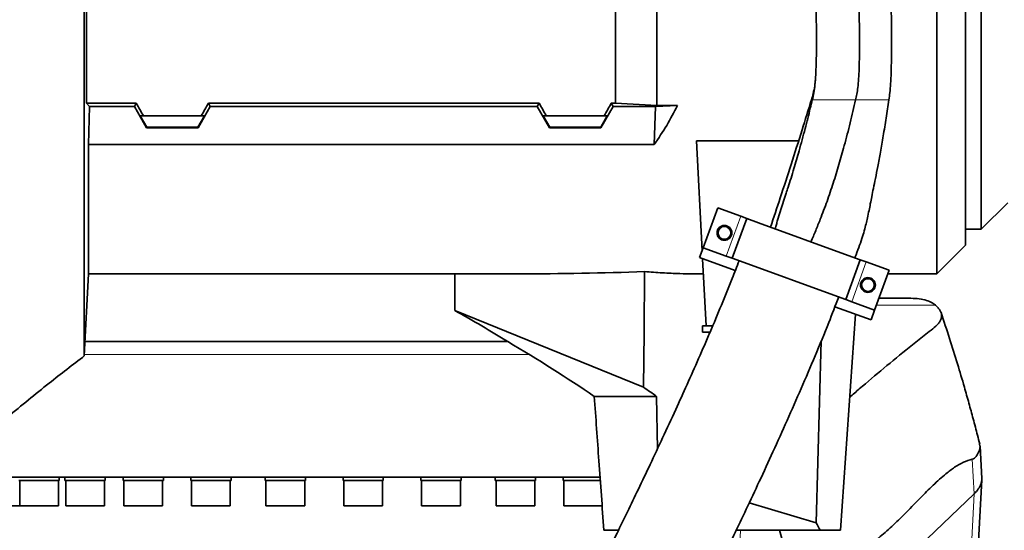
# Model space of a CAD drawing. Header units: millimetres. Extents: x 0 to 11920, y 0 to 8400.
# Tile 36 of 47: x 8854 to 9319, y 4627 to 4867. Entities that reach past the tile are written whole.
import ezdxf

# ---------------------------------------------------------------- set-up
doc = ezdxf.new("R2010")
doc.units = ezdxf.units.MM
doc.header["$LTSCALE"] = 20
doc.layers.add('THICK_LINE', color=7, linetype='Continuous')
doc.styles.add('SLDTEXTSTYLE0', font='TXT', dxfattribs={"width": 0.605})
doc.dimstyles.new('SLDDIMSTYLE0', dxfattribs={"dimtxt": 70, "dimasz": 70, "dimexe": 0, "dimexo": 0.0625, "dimgap": 17.5, "dimtad": 1, "dimdec": 4, "dimlfac": 20, "dimzin": 12, "dimdsep": 46, "dimtxsty": 'SLDTEXTSTYLE0', "dimsah": 1, "dimcen": 0.09, "dimadec": 1, "dimazin": 3, "dimtfac": 1, "dimtofl": 0, "dimtmove": 0, "dimatfit": 3, "dimfxl": 1, "dimfrac": 2, "dimtolj": 1, "dimtzin": 12, "dimarcsym": 0})

# ---------------------------------------------------------------- blocks, each defined once
blk = doc.blocks.new('_D')
at = {"layer": 'THICK_LINE'}
for p, q in [((10790.83, 4875.03), (11665.94, 4875.03)), ((5806.54, 4370.76), (5712.48, 4354.17))]:
    blk.add_line(p, q, dxfattribs=at)
blk.add_arc((8666.42, 4875.03), 2969.52, 190, 0, dxfattribs=at)
for points in [[(11635.94, 4875.03), (11625.12, 4805.15), (11645.11, 4804.92)], [(5742.02, 4359.38), (5745.16, 4288.74), (5764.82, 4292.44)]]:
    blk.add_solid(points, dxfattribs=at)
at = {"layer": 'THICK_LINE', "insert": (8818.29, 1998.04), "char_height": 70, "attachment_point": 1, "rotation": 5, "style": 'SLDTEXTSTYLE0'}
blk.add_mtext('170°', dxfattribs=at)

msp = doc.modelspace()

# ---------------------------------------------------------------- linework, layer by layer
at = {"color": 7, "linetype": 'Continuous', "lineweight": 35}
for p, q in [((9300.4239933, 4761.0304045), (9300.4239933, 4984.7162717)), ((9307.9239933, 4978.0993741), (9307.9239933, 4768.5304045)), ((8885.9020416, 4875.0304045), (8885.9020416, 4828.0455499)), ((9135.4239933, 4828.0455499), (9135.4239933, 4875.0304045)), ((9154.9239933, 4826.934057), (9154.9239933, 4875.0304045)), ((9286.9239933, 4747.5304045), (9286.9239933, 4875.0304045)), ((8887.331174, 4826.4815404), (8885.9020416, 4828.0455499)), ((8909.4327376, 4828.0455499), (8885.9020416, 4828.0455499)), ((8886.9239933, 4808.5909166), (8887.331174, 4826.4815404)), ((8887.331174, 4826.4815404), (8908.5297562, 4826.4815404)), ((8908.5297562, 4826.4815404), (8909.4327376, 4828.0455499)), ((8914.2926733, 4816.4632056), (8908.5297562, 4826.4815404)), ((8938.5553133, 4816.4632056), (8944.3182304, 4826.4815404)), ((8943.4152491, 4828.0455499), (9099.4327376, 4828.0455499)), ((8944.3182304, 4826.4815404), (8943.4152491, 4828.0455499)), ((9098.5297562, 4826.4815404), (8944.3182304, 4826.4815404)), ((9098.5297562, 4826.4815404), (9099.4327376, 4828.0455499)), ((9104.2926733, 4816.4632056), (9098.5297562, 4826.4815404)), ((9128.5553133, 4816.4632056), (9134.3182304, 4826.4815404)), ((9133.4152491, 4828.0455499), (9135.4239933, 4828.0455499)), ((9134.3182304, 4826.4815404), (9133.4152491, 4828.0455499)), ((9154.3595343, 4826.4815404), (9134.3182304, 4826.4815404)), ((9154.9239933, 4826.934057), (9135.4239933, 4828.0455499)), ((9153.6149811, 4808.5909166), (9154.3595343, 4826.4815404)), ((9164.6497688, 4826.934057), (9154.3595343, 4826.4815404)), ((9154.9239933, 4826.934057), (9164.6497688, 4826.934057)), ((8912.7739081, 4822.0304045), (8911.3146974, 4822.0304045)), ((8911.3146974, 4822.0304045), (8914.4107972, 4816.6678022)), ((8912.7739081, 4822.0304045), (8940.0740785, 4822.0304045)), ((8941.5332893, 4822.0304045), (8938.4371894, 4816.6678022)), ((8940.0740785, 4822.0304045), (8941.5332893, 4822.0304045)), ((9102.7739081, 4822.0304045), (9101.3146974, 4822.0304045)), ((9101.3146974, 4822.0304045), (9104.4107972, 4816.6678022)), ((9102.7739081, 4822.0304045), (9130.0740785, 4822.0304045)), ((9131.5332893, 4822.0304045), (9128.4371894, 4816.6678022)), ((9130.0740785, 4822.0304045), (9131.5332893, 4822.0304045)), ((8914.4107972, 4816.6678022), (8914.2926733, 4816.4632056)), ((8938.5553133, 4816.4632056), (8914.2926733, 4816.4632056)), ((8938.4371894, 4816.6678022), (8914.4107972, 4816.6678022)), ((8938.5553133, 4816.4632056), (8938.4371894, 4816.6678022)), ((9104.2926733, 4816.4632056), (9104.4107972, 4816.6678022)), ((9128.5553133, 4816.4632056), (9104.2926733, 4816.4632056)), ((9128.4371894, 4816.6678022), (9104.4107972, 4816.6678022)), ((9128.5553133, 4816.4632056), (9128.4371894, 4816.6678022)), ((8886.9239933, 4808.5909166), (8886.9239933, 4747.5304045)), ((9153.6149811, 4808.5909166), (8886.9239933, 4808.5909166)), ((9221.802131, 4810.3288425), (9173.5606333, 4810.3288425)), ((9173.5606333, 4810.3288425), (9176.2829303, 4758.3843197)), ((9176.8205286, 4759.8613589), (9183.6609315, 4778.6552113)), ((9194.4673967, 4774.7219797), (9183.6609315, 4778.6552113)), ((9307.9239933, 4768.5304045), (9320.4239933, 4781.0304045)), ((9190.4460717, 4754.9020668), (9197.2864745, 4773.6959193)), ((9197.2864745, 4773.6959193), (9194.4673967, 4774.7219797)), ((9202.9246302, 4771.6437984), (9197.2864745, 4773.6959193)), ((9245.2107982, 4756.252892), (9202.9246302, 4771.6437984)), ((9300.4239933, 4768.5304045), (9307.9239933, 4768.5304045)), ((9176.8205286, 4759.8613589), (9175.1104279, 4755.1628958)), ((9187.6269938, 4755.9281273), (9176.8205286, 4759.8613589)), ((9286.9239933, 4747.5304045), (9300.4239933, 4761.0304045)), ((9175.1104279, 4755.1628958), (9191.9063301, 4749.0496874)), ((9190.4460717, 4754.9020668), (9187.6269938, 4755.9281273)), ((9245.2107982, 4756.252892), (9250.8489539, 4754.2007711)), ((9176.4778413, 4754.6651981), (9178.1357505, 4723.0304045)), ((9196.0842274, 4752.849946), (9190.4460717, 4754.9020668)), ((9238.3703953, 4737.4590395), (9196.0842274, 4752.849946)), ((9244.008551, 4735.4069187), (9250.8489539, 4754.2007711)), ((9253.6680318, 4753.1747107), (9250.8489539, 4754.2007711)), ((9264.4744969, 4749.241479), (9253.6680318, 4753.1747107)), ((8884.8931993, 4708.7805454), (8886.9239933, 4747.5304045)), ((8886.9239933, 4747.5304045), (9089.5834435, 4747.5304045)), ((9059.6517115, 4747.5304045), (9059.6718232, 4730.2581786)), ((9172.4093554, 4747.5304045), (9176.8517599, 4747.5304045)), ((9257.634094, 4730.4476266), (9264.4744969, 4749.241479)), ((9263.8517167, 4747.5304045), (9286.9239933, 4747.5304045)), ((9238.3703953, 4737.4590395), (9244.008551, 4735.4069187)), ((9238.8778457, 4731.9534538), (9255.9239933, 4725.7491635)), ((9246.8276289, 4734.3808582), (9244.008551, 4735.4069187)), ((9257.634094, 4730.4476266), (9246.8276289, 4734.3808582)), ((9259.666059, 4736.0304045), (9273.6222368, 4736.0304045)), ((9148.690221, 4694.005912), (9059.6718232, 4730.2581786)), ((9241.486, 4626.5304045), (9248.5526552, 4728.4321111)), ((9255.9239933, 4725.7491635), (9257.634094, 4730.4476266)), ((9176.4239933, 4723.0304045), (9176.4239933, 4720.0304045)), ((9178.1357505, 4723.0304045), (9176.4239933, 4723.0304045)), ((9178.1357505, 4723.0304045), (9181.2752948, 4723.0304045)), ((9180.0130674, 4720.0304045), (9176.4239933, 4720.0304045)), ((9179.6384287, 4720.0304045), (9179.5802947, 4719.031181)), ((9084.6873066, 4715.5304045), (8885.2469444, 4715.5304045)), ((9232.496791, 4715.983966), (9230.0238006, 4630.1245469)), ((9125.4110214, 4689.7207037), (9154.8166506, 4689.7207037)), ((9155.1919449, 4664.8836458), (9154.8166506, 4689.7207037)), ((9308.1457435, 4650.9406899), (9307.3373592, 4666.2512425)), ((9128.2425656, 4651.5304045), (8829.9239933, 4651.5304045)), ((8873.0705096, 4650.0304045), (8854.0705096, 4650.0304045)), ((8854.4355096, 4650.0304045), (8854.4355096, 4638.0304045)), ((8872.7055096, 4638.0304045), (8872.7055096, 4650.0304045)), ((8873.0705096, 4650.0304045), (8873.0705096, 4651.5304045)), ((8875.7589316, 4651.5304045), (8875.7589316, 4650.0304045)), ((8894.7589316, 4650.0304045), (8875.7589316, 4650.0304045)), ((8876.1239316, 4650.0304045), (8876.1239316, 4638.0304045)), ((8894.3939316, 4638.0304045), (8894.3939316, 4650.0304045)), ((8894.7589316, 4650.0304045), (8894.7589316, 4651.5304045)), ((8903.1798963, 4651.5304045), (8903.1798963, 4650.0304045)), ((8922.1798963, 4650.0304045), (8903.1798963, 4650.0304045)), ((8903.5448963, 4650.0304045), (8903.5448963, 4638.0304045)), ((8921.8148963, 4638.0304045), (8921.8148963, 4650.0304045)), ((8922.1798963, 4650.0304045), (8922.1798963, 4651.5304045)), ((8935.1349758, 4651.5304045), (8935.1349758, 4650.0304045)), ((8954.1349758, 4650.0304045), (8935.1349758, 4650.0304045)), ((8935.4999758, 4650.0304045), (8935.4999758, 4638.0304045)), ((8953.7699758, 4638.0304045), (8953.7699758, 4650.0304045)), ((8954.1349758, 4650.0304045), (8954.1349758, 4651.5304045)), ((8970.2275799, 4651.5304045), (8970.2275799, 4650.0304045)), ((8989.2275799, 4650.0304045), (8970.2275799, 4650.0304045)), ((8970.5925799, 4650.0304045), (8970.5925799, 4638.0304045)), ((8988.8625799, 4638.0304045), (8988.8625799, 4650.0304045)), ((8989.2275799, 4650.0304045), (8989.2275799, 4651.5304045)), ((9006.9239933, 4651.5304045), (9006.9239933, 4650.0304045)), ((9025.9239933, 4650.0304045), (9006.9239933, 4650.0304045)), ((9007.2889933, 4650.0304045), (9007.2889933, 4638.0304045)), ((9025.5589933, 4638.0304045), (9025.5589933, 4650.0304045)), ((9025.9239933, 4650.0304045), (9025.9239933, 4651.5304045)), ((9043.6204067, 4651.5304045), (9043.6204067, 4650.0304045)), ((9062.6204067, 4650.0304045), (9043.6204067, 4650.0304045)), ((9043.9854067, 4650.0304045), (9043.9854067, 4638.0304045)), ((9062.2554067, 4638.0304045), (9062.2554067, 4650.0304045)), ((9062.6204067, 4650.0304045), (9062.6204067, 4651.5304045)), ((9078.7130108, 4651.5304045), (9078.7130108, 4650.0304045)), ((9097.7130108, 4650.0304045), (9078.7130108, 4650.0304045)), ((9079.0780108, 4650.0304045), (9079.0780108, 4638.0304045)), ((9097.3480108, 4638.0304045), (9097.3480108, 4650.0304045)), ((9097.7130108, 4650.0304045), (9097.7130108, 4651.5304045)), ((9110.6680903, 4651.5304045), (9110.6680903, 4650.0304045)), ((9128.3219066, 4650.0304045), (9110.6680903, 4650.0304045)), ((9111.0330903, 4650.0304045), (9111.0330903, 4638.0304045)), ((9303.6806348, 4566.0033295), (9308.1327991, 4650.3271707)), ((9271.4239933, 4612.0135309), (9304.5269278, 4643.7175798)), ((9198.4815204, 4639.44117), (9230.0238006, 4630.1245469)), ((8847.8873461, 4638.0304045), (8854.4355096, 4638.0304045)), ((8854.4355096, 4638.0304045), (8864.8041701, 4638.0304045)), ((8864.8041701, 4638.0304045), (8872.7055096, 4638.0304045)), ((8876.1239316, 4638.0304045), (8888.347508, 4638.0304045)), ((8888.347508, 4638.0304045), (8894.3939316, 4638.0304045)), ((8903.5448963, 4638.0304045), (8917.4884029, 4638.0304045)), ((8917.4884029, 4638.0304045), (8921.8148963, 4638.0304045)), ((8935.4999758, 4638.0304045), (8950.9532578, 4638.0304045)), ((8950.9532578, 4638.0304045), (8953.7699758, 4638.0304045)), ((8970.5925799, 4638.0304045), (8987.279498, 4638.0304045)), ((8987.279498, 4638.0304045), (8988.8625799, 4638.0304045)), ((9007.2889933, 4638.0304045), (9024.8794925, 4638.0304045)), ((9024.8794925, 4638.0304045), (9025.5589933, 4638.0304045)), ((9043.9854067, 4638.0304045), (9062.1099411, 4638.0304045)), ((9062.1099411, 4638.0304045), (9062.2554067, 4638.0304045)), ((9079.0780108, 4638.0304045), (9097.3480108, 4638.0304045)), ((9111.0330903, 4638.0304045), (9129.3030903, 4638.0304045)), ((9136.8061863, 4626.5304045), (9129.9458207, 4626.5304045)), ((9232.0247721, 4626.5304045), (9192.3524752, 4626.5304045)), ((9215.6714622, 4616.5304045), (9212.7957005, 4626.5304045)), ((9241.486, 4626.5304045), (9232.0247721, 4626.5304045))]:
    msp.add_line(p, q, dxfattribs=at)
at = {"color": 8, "linetype": 'Continuous', "lineweight": 18}
for p, q in [((9187.6269938, 4755.9281273), (9194.4673967, 4774.7219797)), ((9246.8276289, 4734.3808582), (9253.6680318, 4753.1747107)), ((9286.3085477, 4732.7725393), (9258.4802931, 4732.7725393)), ((8884.9324977, 4709.5304045), (9094.6645321, 4709.5304045)), ((9304.5269278, 4643.7175798), (9303.6722863, 4660.0471575)), ((9300.1784963, 4560.7661508), (9304.5269278, 4643.7175798)), ((9194.303901, 4626.5304045), (9193.9666836, 4616.5304045))]:
    msp.add_line(p, q, dxfattribs=at)
at = {"color": 7, "linetype": 'Continuous', "lineweight": 35, "flags": 128}
msp.add_lwpolyline([(9148.690221, 4694.005912), (9148.9044279, 4720.0494132), (9149.1368907, 4748.5684737)], dxfattribs=at)
at = {"color": 7, "linetype": 'Continuous', "lineweight": 35}
for centre, radius in [((9186.8185784, 4766.8641441), 3.5), ((9186.8185784, 4766.8641441), 3), ((9254.4764471, 4742.2386938), 3.5), ((9254.4764471, 4742.2386938), 3)]:
    msp.add_circle(centre, radius, dxfattribs=at)
for centre, major_axis, ratio, start_param, end_param in [((8873.8769052, 4875.0304045), (-85.07475, 146.9493494), 0.0453552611, 4.317285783, 4.3608035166), ((8978.9710814, 4875.0304045), (85.07475, 146.9493494), 0.0453552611, 1.9223817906, 1.9658995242), ((9063.8769052, 4875.0304045), (-85.07475, 146.9493494), 0.0453552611, 4.317285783, 4.3608035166), ((9168.9710814, 4875.0304045), (85.07475, 146.9493494), 0.0453552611, 1.9223817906, 1.9658995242), ((9023.9269749, 4875.0304045), (151.9485831, 0), 0.8390996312, 5.7350530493, 5.896385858), ((9064.0980596, 4875.0304045), (469.9651323, -7.4613932), 0.2708317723, 4.7709431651, 4.8986364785), ((9011.4919225, 4694.918039), (192.2484273, -101.2051098), 0.249052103, 1.314063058, 1.4500438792), ((9021.4201028, 4688.0987845), (194.7446051, -102.5191698), 0.249052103, 1.1432029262, 1.3731971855), ((9010.0413137, 4695.9144019), (248.7920697, -130.971312), 0.249052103, 1.08614054, 1.1157290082), ((9012.2432286, 4612.788201), (228.9755298, -143.601169), 0.6338150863, 0.8474697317, 0.865125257)]:
    msp.add_ellipse(centre, major_axis=major_axis, ratio=ratio, start_param=start_param, end_param=end_param, dxfattribs=at)
for points, knots in [([(9231.7139862, 4915.0275772), (9231.4042964, 4913.4855882), (9230.7369168, 4910.1626123), (9230.2917191, 4904.7919112), (9230.0625288, 4899.2853418), (9229.9754896, 4894.1008694), (9229.9534336, 4889.584786), (9229.96132, 4885.7890439), (9229.9798269, 4882.6626912), (9230.0031685, 4879.7910876), (9230.0332193, 4876.6853582), (9230.0728971, 4872.9715828), (9230.1192115, 4868.6471937), (9230.1649148, 4863.6681986), (9230.1953189, 4857.9854261), (9230.1805537, 4852.174226), (9230.0872686, 4846.5622298), (9229.9000062, 4841.5662904), (9229.5662718, 4837.028158), (9229.0459387, 4833.0752838), (9228.498891, 4830.6986106), (9228.2443429, 4829.5927151)], [0, 0, 0, 0, 0.0557429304, 0.120125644, 0.1880373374, 0.2486343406, 0.3014224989, 0.345984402, 0.381383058, 0.4107658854, 0.446417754, 0.4900089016, 0.5406615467, 0.5976719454, 0.6641515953, 0.7394194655, 0.8009105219, 0.8604369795, 0.9142400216, 0.9600948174, 1, 1, 1, 1]), ([(9248.6584327, 4829.5927151), (9248.853011, 4830.4796408), (9249.2774797, 4832.4144522), (9249.7635887, 4835.7072107), (9250.1224367, 4839.7773768), (9250.3545384, 4844.7702507), (9250.4706732, 4850.6827621), (9250.4889174, 4857.3917401), (9250.4366212, 4864.6826445), (9250.3471945, 4872.2801391), (9250.2571397, 4879.8784535), (9250.2024777, 4887.1718395), (9250.2153383, 4893.8850009), (9250.3205786, 4899.8034892), (9250.5337524, 4904.8040761), (9250.8591588, 4908.8839651), (9251.2956972, 4912.1881939), (9251.6563215, 4914.135066), (9251.8216437, 4915.0275772)], [0, 0, 0, 0, 0.0318059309, 0.0693840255, 0.1164969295, 0.1748590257, 0.2443946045, 0.3235790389, 0.4098012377, 0.4997273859, 0.5896630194, 0.6759139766, 0.7551471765, 0.824752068, 0.8832029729, 0.9304188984, 0.9681017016, 1, 1, 1, 1]), ([(9264.3797791, 4829.5927151), (9264.5369358, 4830.7144749), (9264.8862362, 4833.2077259), (9265.2217159, 4837.4985441), (9265.4400266, 4842.8123407), (9265.5512655, 4849.1903623), (9265.579991, 4856.4293056), (9265.5513373, 4864.1975367), (9265.4941312, 4872.1168269), (9265.4353793, 4879.8240328), (9265.3980687, 4887.0117875), (9265.3992023, 4893.4533228), (9265.4490412, 4899.0142274), (9265.5509949, 4903.6541196), (9265.7026572, 4907.4204429), (9265.8961917, 4910.4367914), (9266.1212468, 4912.8868562), (9266.2839454, 4914.3510373), (9266.359122, 4915.0275772)], [0, 0, 0, 0, 0.0399655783, 0.0888284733, 0.1509742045, 0.2264152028, 0.3124001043, 0.4047306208, 0.4987508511, 0.5900521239, 0.6749433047, 0.7507310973, 0.815849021, 0.8698683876, 0.9134192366, 0.9480430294, 0.9759927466, 1, 1, 1, 1]), ([(8884.8931993, 4708.7805454), (8884.8931815, 4708.8900288), (8884.8931458, 4709.1097569), (8884.8932397, 4710.9089034), (8884.8931786, 4713.3233578), (8884.8931626, 4715.8795287), (8884.8932104, 4718.7821924), (8884.8932207, 4723.0713835), (8884.8931388, 4729.2816118), (8884.8932199, 4735.3749569), (8884.8932112, 4740.8052522), (8884.8931644, 4746.4851433), (8884.8931849, 4754.104952), (8884.8932351, 4764.1072375), (8884.8931503, 4773.1815133), (8884.8931855, 4780.8852215), (8884.8932253, 4788.7057382), (8884.8931813, 4798.7912827), (8884.8931637, 4811.4408279), (8884.893231, 4822.4620391), (8884.8931987, 4831.5559955), (8884.8931602, 4839.1307113), (8884.8931842, 4847.4568134), (8884.8932204, 4856.5567368), (8884.8931946, 4865.7602374), (8884.8931723, 4871.937155), (8884.8931612, 4875.0304045)], [0, 0, 0, 0, 0.0527172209, 0.1058009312, 0.1600380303, 0.1873370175, 0.2146865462, 0.2674035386, 0.3204855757, 0.3747211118, 0.4020190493, 0.4293671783, 0.4821277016, 0.5352553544, 0.5895395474, 0.6168628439, 0.6442366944, 0.6969575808, 0.7500441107, 0.8042843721, 0.8315845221, 0.8589349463, 0.8939310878, 0.9290336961, 0.9644618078, 1, 1, 1, 1]), ([(9229.6502974, 4838.7003999), (9229.566483, 4837.8655824), (9229.3612545, 4835.821444), (9228.7656271, 4832.7679868), (9228.1174238, 4830.598018), (9227.8171242, 4829.5927151)], [0, 0, 0, 0, 0.2703437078, 0.6619649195, 1, 1, 1, 1]), ([(9227.8072276, 4829.6072422), (9226.3514291, 4824.8745797), (9223.2231397, 4814.7048079), (9218.3118117, 4799.2891728), (9213.3583956, 4784.0175625), (9210.0844146, 4774.1785228), (9208.5584333, 4769.5926101)], [0, 0, 0, 0, 0.2351469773, 0.5052950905, 0.7694212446, 1, 1, 1, 1]), ([(9228.2258849, 4829.6074048), (9227.9149684, 4828.286354), (9226.8471012, 4823.7491008), (9224.7863435, 4815.7038171), (9222.2058266, 4806.1879305), (9219.5073183, 4796.9643504), (9217.4713556, 4790.2918002), (9216.2020639, 4786.4866075), (9215.8925769, 4785.5588006)], [0, 0, 0, 0, 0.0883578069, 0.3034718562, 0.5398759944, 0.7311886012, 0.9344566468, 1, 1, 1, 1]), ([(9227.6129754, 4762.6579756), (9228.3619737, 4764.4042113), (9229.8609025, 4767.8988561), (9231.8319374, 4772.8502203), (9233.6062304, 4777.4622318), (9235.1877473, 4781.7244031), (9236.6996811, 4786.0254854), (9238.1267587, 4790.3652065), (9239.4844043, 4794.7347259), (9240.8016536, 4799.1345275), (9242.0803537, 4803.5558944), (9243.4003583, 4808.2997235), (9244.747784, 4813.3661521), (9246.1140326, 4818.7573281), (9247.4255519, 4824.1654663), (9248.2474254, 4827.7834251), (9248.6584327, 4829.5927151)], [0, 0, 0, 0, 0.0825563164, 0.1652153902, 0.2298470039, 0.2945536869, 0.3593756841, 0.4242218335, 0.4893524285, 0.5545054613, 0.6197443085, 0.6850109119, 0.763701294, 0.8424126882, 0.921192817, 1, 1, 1, 1]), ([(9248.3006079, 4755.1283046), (9248.3197871, 4755.1715933), (9249.0172537, 4756.7458131), (9250.1355854, 4759.7626253), (9251.5915996, 4763.9724284), (9252.7012126, 4767.6971163), (9253.5579924, 4770.9493419), (9254.3099671, 4774.1549971), (9254.9689692, 4777.3255035), (9255.6142054, 4780.6665112), (9256.2975427, 4784.1319874), (9257.1062994, 4788.0610681), (9258.096576, 4792.7690274), (9259.2308053, 4798.4774618), (9260.4341724, 4805.1732788), (9261.7342997, 4812.8166079), (9263.0945461, 4821.0500657), (9263.9459319, 4826.7229445), (9264.3741141, 4829.5759703)], [0, 0, 0, 0, 0.0018935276, 0.0688593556, 0.1270834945, 0.1778018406, 0.221756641, 0.2593243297, 0.3071870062, 0.3490233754, 0.3929894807, 0.4457572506, 0.5083501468, 0.5831877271, 0.6731808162, 0.7752951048, 0.8869905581, 1, 1, 1, 1]), ([(9215.9118787, 4785.5525092), (9215.8192812, 4785.2698283), (9215.29595, 4783.6722064), (9214.3368356, 4780.7629536), (9213.0614056, 4776.8092976), (9212.0492868, 4773.4898565), (9211.3037617, 4770.8054279), (9210.9900656, 4769.4458481), (9210.8330579, 4768.7653661)], [0, 0, 0, 0, 0.0509213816, 0.2877913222, 0.5246764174, 0.7618992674, 0.8808284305, 1, 1, 1, 1]), ([(9193.7123237, 4753.7154345), (9192.6393606, 4750.9197632), (9189.9323255, 4743.8664177), (9185.3442264, 4732.6461882), (9180.0465596, 4720.0430588), (9174.6396758, 4707.5741651), (9169.2252521, 4695.3788591), (9163.5733485, 4682.907142), (9157.7682299, 4670.335283), (9151.8941283, 4657.8293791), (9146.342876, 4646.1801784), (9141.1365639, 4635.3903925), (9136.3179515, 4625.5127981), (9131.9196279, 4616.5829103), (9127.9566668, 4608.6036512), (9124.3720774, 4601.438563), (9120.8165639, 4594.377784), (9117.3357875, 4587.5116893), (9114.0028978, 4580.9812825), (9111.1827407, 4575.4872121), (9108.6622715, 4570.6004337), (9106.2247688, 4565.8954227), (9103.6137859, 4560.8793356), (9100.7257462, 4555.359453), (9097.4655377, 4549.1647864), (9093.7700884, 4542.1914307), (9089.6632511, 4534.5038438), (9085.2226627, 4526.2687402), (9080.6581484, 4517.8942314), (9076.1818425, 4509.7779828), (9071.9449839, 4502.1921784), (9067.9651324, 4495.1626212), (9064.2482713, 4488.6935587), (9060.8010526, 4482.7904848), (9057.6762156, 4477.5360391), (9055.1982076, 4473.453074), (9053.3129015, 4470.4035769), (9051.9202074, 4468.1850813), (9050.6892509, 4466.2543988), (9049.5111454, 4464.4351369), (9048.2935139, 4462.5878134), (9047.1236325, 4460.852722), (9046.0850879, 4459.3496249), (9045.2543958, 4458.1744866), (9044.5415231, 4457.1884617), (9043.8732776, 4456.2851478), (9043.2140909, 4455.4173078), (9042.5420314, 4454.5629287), (9041.9551886, 4453.8503852), (9041.5073, 4453.3384257), (9041.4364633, 4453.2592745), (9041.3981066, 4453.2164158)], [0, 0, 0, 0, 0.0209193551, 0.0527785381, 0.085086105, 0.1173826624, 0.1492749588, 0.1804403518, 0.2158851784, 0.2496082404, 0.2813298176, 0.3108331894, 0.338425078, 0.3634219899, 0.3857382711, 0.4059605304, 0.4245585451, 0.4464237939, 0.4654440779, 0.4816172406, 0.4947805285, 0.5087746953, 0.5236682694, 0.5399464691, 0.5589191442, 0.5806009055, 0.6049053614, 0.6317187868, 0.6601676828, 0.6878300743, 0.7145151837, 0.7402167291, 0.7649356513, 0.7886808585, 0.8114379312, 0.8321725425, 0.8446353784, 0.8560530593, 0.8664619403, 0.8762302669, 0.8876481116, 0.9011029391, 0.9117247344, 0.9212813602, 0.9297663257, 0.9379339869, 0.9479555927, 0.9599503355, 0.9729800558, 0.9853692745, 1, 1, 1, 1]), ([(9172.4093554, 4747.5484442), (9170.183754, 4747.5622483), (9165.3210326, 4747.5924089), (9157.5612369, 4747.9508691), (9151.9468456, 4748.3624706), (9149.1368907, 4748.5684737)], [0, 0, 0, 0, 0.2965479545, 0.6479282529, 1, 1, 1, 1]), ([(9037.6828198, 4473.4530808), (9037.6523438, 4473.3670869), (9037.2462706, 4472.2212715), (9036.5364237, 4470.1220679), (9035.5926375, 4467.2881154), (9034.791846, 4464.8059061), (9034.0916697, 4462.5813375), (9033.5009823, 4460.6560061), (9033.0209448, 4459.0529029), (9032.647273, 4457.7796765), (9032.2531003, 4456.4122371), (9031.7934376, 4454.775358), (9031.2387904, 4452.7215544), (9030.6372763, 4450.3671368), (9030.0125422, 4447.6857261), (9029.4748021, 4445.0399982), (9029.0269932, 4442.3144496), (9028.717291, 4439.6323436), (9028.5641094, 4436.966809), (9028.6003028, 4434.1506106), (9028.8820941, 4431.1881154), (9029.5700893, 4427.7927337), (9030.7342415, 4424.3062806), (9032.3955201, 4420.9498793), (9034.5859206, 4417.7657518), (9037.0297625, 4415.1108955), (9039.5682949, 4412.9993482), (9042.5322262, 4411.0839047), (9045.9759086, 4409.4929184), (9049.7473872, 4408.4244969), (9053.2649955, 4407.9596675), (9056.4091227, 4407.9434534), (9059.3250243, 4408.2479069), (9062.398171, 4408.9158018), (9065.6717015, 4410.0475801), (9069.0381658, 4411.7133961), (9071.7032211, 4413.481137), (9073.5407846, 4414.9225972), (9074.7708762, 4415.9821227), (9075.9236205, 4417.0483818), (9077.1367546, 4418.250692), (9078.4198335, 4419.6102912), (9079.701491, 4421.0558958), (9080.8758748, 4422.4533289), (9081.8441158, 4423.652352), (9082.6625058, 4424.693989), (9083.5039494, 4425.790354), (9084.4866323, 4427.1029996), (9085.61215, 4428.6467553), (9086.8572762, 4430.400211), (9088.0935129, 4432.1851622), (9089.211696, 4433.8338555), (9090.1751476, 4435.2764111), (9091.0901278, 4436.6637066), (9092.4047503, 4438.6813642), (9094.2227026, 4441.5228696), (9096.8113031, 4445.6649568), (9099.9336918, 4450.7817832), (9103.658008, 4457.0276529), (9107.8717137, 4464.2438057), (9112.5504623, 4472.4104294), (9117.5505477, 4481.2896625), (9122.6945774, 4490.5643395), (9127.2576527, 4498.9027194), (9131.1977058, 4506.1752128), (9134.5007294, 4512.3171425), (9137.7635344, 4518.4268139), (9140.9670258, 4524.4653211), (9144.0058643, 4530.2295764), (9146.7155385, 4535.3988144), (9148.9957151, 4539.7693751), (9150.8347773, 4543.3078803), (9152.3653118, 4546.2617719), (9153.7738949, 4548.9872135), (9155.6065643, 4552.542275), (9158.0725261, 4557.3442281), (9161.2754875, 4563.6151305), (9164.9560417, 4570.866491), (9168.7693413, 4578.4336796), (9172.6793872, 4586.2492688), (9176.6818253, 4594.3073647), (9181.1138073, 4603.3038112), (9186.0277625, 4613.3734059), (9191.4025985, 4624.5093341), (9197.2059121, 4636.6887435), (9203.3580669, 4649.7960552), (9209.7926574, 4663.7471819), (9216.3827372, 4678.3379171), (9223.0291044, 4693.4176969), (9229.5989123, 4708.8223909), (9235.5487892, 4723.2337566), (9239.1368995, 4732.5782943), (9240.6869422, 4736.61508)], [0, 0, 0, 0, 0.0011116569, 0.0148121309, 0.0271569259, 0.0381207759, 0.0476873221, 0.0571367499, 0.064632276, 0.0702719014, 0.0756439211, 0.08465015, 0.0943426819, 0.1066924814, 0.1198729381, 0.1337463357, 0.146257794, 0.1585796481, 0.1705051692, 0.1814308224, 0.1916617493, 0.2003022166, 0.2089597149, 0.2176297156, 0.2245309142, 0.2315541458, 0.2378359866, 0.2436162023, 0.2512077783, 0.2584729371, 0.2651820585, 0.2711549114, 0.2773067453, 0.2844441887, 0.29256511, 0.3016445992, 0.3106824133, 0.3163674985, 0.3218236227, 0.3277145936, 0.3343241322, 0.3416551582, 0.3495987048, 0.3566990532, 0.3620796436, 0.3665427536, 0.3715482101, 0.377457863, 0.3842793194, 0.3914687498, 0.3988973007, 0.4049422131, 0.4097270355, 0.414498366, 0.4195643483, 0.4303965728, 0.4423389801, 0.4576982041, 0.4744822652, 0.4927623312, 0.5126125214, 0.5334435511, 0.5539634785, 0.5740685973, 0.5869472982, 0.5996014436, 0.6120140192, 0.6241691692, 0.6359287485, 0.6463036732, 0.6546063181, 0.6614576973, 0.6668473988, 0.671678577, 0.6771620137, 0.6872678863, 0.6991093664, 0.7126845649, 0.7279820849, 0.7411950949, 0.7557670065, 0.7720546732, 0.7900083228, 0.8099253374, 0.8313897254, 0.8542619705, 0.8783615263, 0.9034596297, 0.9288108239, 0.9545577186, 0.9803692, 1, 1, 1, 1]), ([(9286.3085477, 4732.7725393), (9286.746711, 4732.3648119), (9287.6234204, 4731.5490008), (9288.8017289, 4729.9088559), (9289.3208565, 4728.2584777), (9289.1275914, 4726.6023777), (9288.6235998, 4725.3533966), (9287.7630695, 4724.1047244), (9286.129094, 4722.4311505), (9283.4192547, 4720.3386069), (9279.1491836, 4716.9811308), (9271.9078552, 4711.2083582), (9261.9216549, 4703.0175079), (9252.6771972, 4695.1970058), (9247.3623188, 4690.6324823), (9245.8407129, 4689.3256968)], [0, 0, 0, 0, 0.02814003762, 0.05630466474, 0.11279929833, 0.14133604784, 0.16989814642, 0.19853502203, 0.22719531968, 0.28527207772, 0.34335418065, 0.45951412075, 0.68460832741, 0.90970596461, 1, 1, 1, 1]), ([(9286.3085477, 4732.7725393), (9285.6148379, 4733.2795146), (9284.2258731, 4734.2945944), (9281.3362655, 4735.282548), (9277.8810004, 4735.9170258), (9275.0428913, 4735.9925832), (9273.6222368, 4736.0304045)], [0, 0, 0, 0, 0.2485944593, 0.497742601, 0.7485881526, 1, 1, 1, 1]), ([(9307.1797701, 4667.2115306), (9306.8319352, 4668.6079728), (9305.8445263, 4672.5720933), (9304.1486113, 4679.018785), (9302.0943951, 4686.5822316), (9299.6476094, 4695.2417733), (9296.6406457, 4705.4055044), (9292.9912327, 4717.1470152), (9290.3016132, 4725.1932864), (9288.9383923, 4729.2715005)], [0, 0, 0, 0, 0.0668972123, 0.1899030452, 0.3089803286, 0.4294084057, 0.6057075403, 0.8001547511, 1, 1, 1, 1]), ([(8848.7752811, 4680.0626508), (8855.2643031, 4685.3976533), (8867.2062852, 4695.2158514), (8879.4705679, 4704.6265751), (8885.0706972, 4708.9237095)], [0, 0, 0, 0, 0.5433789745, 1, 1, 1, 1]), ([(9129.9458207, 4626.5304045), (9129.1643565, 4637.4452467), (9127.6562653, 4658.5090117), (9126.1410709, 4679.5721048), (9125.4110214, 4689.7207037)], [0, 0, 0, 0, 0.518180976, 1, 1, 1, 1]), ([(9303.6706882, 4660.0502035), (9304.0502195, 4660.1983652), (9304.8094441, 4660.4947519), (9305.9822288, 4661.9343409), (9306.9644706, 4664.0522432), (9307.4792358, 4665.5587074), (9307.2314389, 4666.7035817), (9307.1245216, 4667.1975621)], [0, 0, 0, 0, 0.1326286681, 0.2653139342, 0.5318746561, 0.7980173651, 1, 1, 1, 1]), ([(9240.1906453, 4608.0304045), (9242.4155924, 4609.6866399), (9246.994254, 4613.0949643), (9253.6898313, 4618.1472677), (9260.2632464, 4623.4715612), (9266.5838753, 4629.0168109), (9272.8712277, 4635.2168822), (9279.0641205, 4641.6887982), (9285.1901991, 4647.9032687), (9290.6012999, 4652.7742486), (9295.3731601, 4656.3518659), (9299.4951517, 4658.8365504), (9302.2801551, 4659.6415958), (9303.6724485, 4660.0440582)], [0, 0, 0, 0, 0.1047463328, 0.2155547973, 0.3153653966, 0.4151752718, 0.5150167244, 0.6148600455, 0.7110570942, 0.807250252, 0.8715042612, 0.9357617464, 1, 1, 1, 1]), ([(9304.5254856, 4643.717602), (9305.2570827, 4644.4888625), (9306.7203145, 4646.0314232), (9307.8142986, 4648.3566385), (9308.3052739, 4650.0271458), (9308.1052048, 4650.9208096), (9308.0788577, 4651.038496)], [0, 0, 0, 0, 0.3172788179, 0.6345739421, 0.9518771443, 1, 1, 1, 1])]:
    msp.add_open_spline(points, degree=3, knots=knots, dxfattribs=at)
at = {"color": 8, "linetype": 'Continuous', "lineweight": 18}
for points, knots in [([(9227.9220734, 4829.5927151), (9227.8787769, 4829.5927151), (9227.8037737, 4829.5927151), (9227.8391157, 4829.5927151), (9227.8540561, 4829.5927151)], [0, 0, 0, 0, 0.5772628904, 1, 1, 1, 1]), ([(9248.6584327, 4829.5927151), (9248.5025782, 4829.5927151), (9248.1910312, 4829.5927151), (9247.1750736, 4829.5927151), (9245.8208456, 4829.5927151), (9244.1484681, 4829.5927151), (9242.2404832, 4829.5927151), (9240.172469, 4829.5927151), (9238.0298444, 4829.5927151), (9235.9010248, 4829.5927151), (9233.8794182, 4829.5927151), (9232.0512472, 4829.5927151), (9230.5006038, 4829.5927151), (9229.2866469, 4829.5927151), (9228.5369404, 4829.5927151), (9228.2051296, 4829.5927151), (9228.2648039, 4829.5927151), (9228.2720834, 4829.5927151)], [0, 0, 0, 0, 0.0707370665, 0.1414006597, 0.2120485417, 0.2827293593, 0.353476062, 0.4242927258, 0.4951470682, 0.5659782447, 0.6367377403, 0.7074238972, 0.7780513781, 0.8486709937, 0.9193767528, 0.9901649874, 1, 1, 1, 1]), ([(9248.6584327, 4829.5927151), (9250.0676164, 4829.5927151), (9252.8860487, 4829.5927151), (9256.8432666, 4829.5927151), (9260.2274884, 4829.5927151), (9262.7311311, 4829.5927151), (9264.1915387, 4829.5927151), (9264.2420805, 4829.5927151), (9264.2634973, 4829.5927151)], [0, 0, 0, 0, 0.1741593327, 0.348326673, 0.5227896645, 0.6974300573, 0.8717877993, 1, 1, 1, 1])]:
    msp.add_open_spline(points, degree=3, knots=knots, dxfattribs=at)
at = {"layer": 'THICK_LINE'}
for radius in [2864, 1057]:
    msp.add_arc((8666.4239933, 4875.0304045), radius, 190, 170, dxfattribs=at)

# ---------------------------------------------------------------- dimensions: what is measured, and where the dimension line sits
dim = msp.add_angular_dim_2l(base=(8925.2343102, 1916.814946), line1=((7625.4821984, 4691.4842807), (5845.9345887, 4377.7020236)), line2=((8666.4239933, 4875.0304045), (10750.8294271, 4875.0304045)), dimstyle='SLDDIMSTYLE0', dxfattribs=at)
dim.commit()
dim.dimension.update_dxf_attribs({"geometry": '_D', "text_midpoint": (8925.2343102, 1916.814946), "dimtype": 162})

doc.saveas('drawing.dxf')
